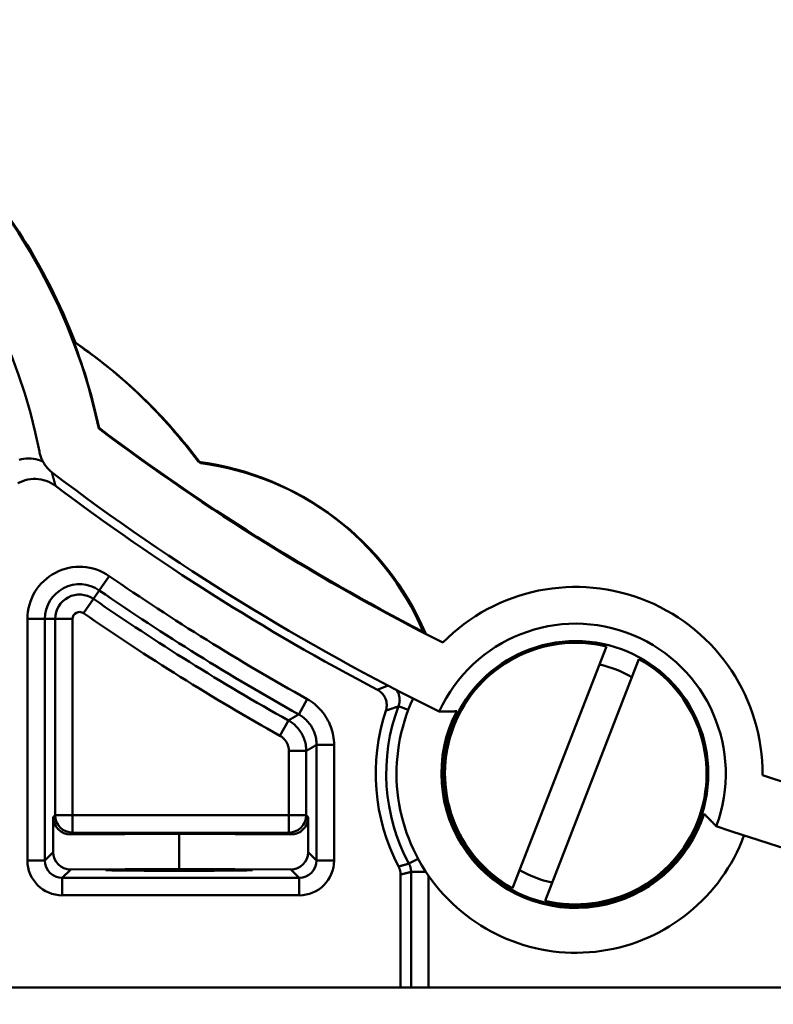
# Model space of a CAD drawing. Header units: millimetres. Extents: x 38 to 394, y 96 to 393.
# Tile 7 of 15: x 91 to 112, y 243 to 271. Entities that reach past the tile are written whole.
import ezdxf

# ---------------------------------------------------------------- set-up
doc = ezdxf.new("R2010")
doc.units = ezdxf.units.MM
for name, color, linetype, lineweight in [('Arêtes tangentes visibles(GABARIT)', 7, 'Continuous', 50), ('Arêtes visibles(GABARIT)', 7, 'Continuous', 50), ('Cotes(GABARIT)', 7, 'Continuous', 25)]:
    doc.layers.add(name, color=color, linetype=linetype, lineweight=lineweight)
doc.styles.add('Courant-BSI', font='arial.ttf')
doc.dimstyles.new('MS-Relais', dxfattribs={"dimtxt": 3.5, "dimasz": 2.5, "dimexe": 2, "dimexo": 2, "dimgap": 0.3, "dimtad": 1, "dimtoh": 1, "dimrnd": 1e-08, "dimtxsty": 'Courant-BSI', "dimcen": 0.09, "dimdle": 6, "dimclrd": 7, "dimclre": 7, "dimclrt": 7, "dimazin": 2, "dimtfac": 0.571429, "dimtmove": 0, "dimatfit": 3, "dimfxl": 1, "dimtolj": 1, "dimlwd": 25, "dimlwe": 25, "dimarcsym": 0})

# ---------------------------------------------------------------- blocks, each defined once
blk = doc.blocks.new('*D14')
at = {"layer": 'Cotes(GABARIT)', "color": 7, "linetype": 'Continuous', "lineweight": 25}
for p, q in [((47.428, 241.088), (47.428, 223.088)), ((217.428, 241.088), (217.428, 223.088)), ((49.928, 225.088), (214.928, 225.088))]:
    blk.add_line(p, q, dxfattribs=at)
at = {"layer": 'Cotes(GABARIT)', "color": 7, "linetype": 'Continuous'}
for points in [[(49.928, 225.505), (49.928, 224.671), (47.428, 225.088)], [(214.928, 225.505), (214.928, 224.671), (217.428, 225.088)]]:
    blk.add_solid(points, dxfattribs=at)
at = {"layer": 'Defpoints', "color": 0, "linetype": 'Continuous'}
for p in [(47.428, 243.088), (217.428, 243.088), (217.428, 225.088)]:
    blk.add_point(p, dxfattribs=at)
at = {"layer": 'Cotes(GABARIT)', "color": 7, "linetype": 'Continuous', "lineweight": 25, "insert": (128.732, 228.962), "char_height": 3.5, "attachment_point": 1, "style": 'Courant-BSI'}
blk.add_mtext('\\A1;170', dxfattribs=at)
blk = doc.blocks.new('*D21')
at = {"layer": 'Cotes(GABARIT)', "color": 7, "linetype": 'Continuous', "lineweight": 25}
for p, q in [((81.428, 252.801), (81.428, 232.114)), ((183.428, 252.801), (183.428, 232.114)), ((83.928, 234.114), (180.928, 234.114))]:
    blk.add_line(p, q, dxfattribs=at)
at = {"layer": 'Cotes(GABARIT)', "color": 7, "linetype": 'Continuous'}
for points in [[(83.928, 234.531), (83.928, 233.697), (81.428, 234.114)], [(180.928, 234.531), (180.928, 233.697), (183.428, 234.114)]]:
    blk.add_solid(points, dxfattribs=at)
at = {"layer": 'Defpoints', "color": 0, "linetype": 'Continuous'}
for p in [(81.428, 254.801), (183.428, 254.801), (183.428, 234.114)]:
    blk.add_point(p, dxfattribs=at)
at = {"layer": 'Cotes(GABARIT)', "color": 7, "linetype": 'Continuous', "lineweight": 25, "insert": (128.744, 237.988), "char_height": 3.5, "attachment_point": 1, "style": 'Courant-BSI'}
blk.add_mtext('\\A1;102', dxfattribs=at)

msp = doc.modelspace()

# ---------------------------------------------------------------- linework, layer by layer
at = {"layer": 'Arêtes tangentes visibles(GABARIT)'}
for p, q in [((93.223, 254.8915), (92.9387, 254.4802)), ((92.9387, 254.4802), (92.7699, 254.2361)), ((92.4855, 253.8249), (92.7699, 254.2361)), ((90.8767, 253.6613), (90.8767, 246.7353)), ((90.8767, 253.6613), (91.3767, 253.6613)), ((91.3767, 253.6613), (91.6735, 253.6613)), ((91.3767, 246.7353), (91.3767, 253.6613)), ((92.1735, 253.6613), (91.6735, 253.6613)), ((91.6735, 253.6613), (91.6735, 248.0322)), ((92.1735, 248.0322), (92.1735, 253.6613)), ((98.8977, 251.3614), (98.6545, 250.9245)), ((101.7934, 251.0497), (101.5163, 251.1549)), ((98.3599, 250.7491), (98.1156, 250.3129)), ((98.8712, 249.8766), (98.3713, 249.8766)), ((98.3713, 249.8766), (98.3713, 248.0322)), ((98.8712, 248.0322), (98.8712, 249.8766)), ((99.668, 250.0508), (99.168, 250.0508)), ((99.168, 250.0508), (99.168, 246.7353)), ((99.668, 246.7353), (99.668, 250.0508)), ((91.6735, 248.0322), (91.6182, 247.9769)), ((92.1735, 248.0322), (91.6735, 248.0322)), ((92.1735, 247.5322), (92.1735, 248.0322)), ((98.3713, 248.0322), (92.1735, 248.0322)), ((98.8712, 248.0322), (98.3713, 248.0322)), ((98.3713, 248.0322), (98.3713, 247.5322)), ((98.9268, 247.9766), (98.8712, 248.0322)), ((92.1208, 247.4795), (92.1735, 247.5322)), ((92.1735, 247.5322), (98.3713, 247.5322)), ((98.3713, 247.5322), (98.4244, 247.479)), ((91.6183, 246.9769), (91.3767, 246.7353)), ((99.168, 246.7353), (98.9268, 246.9765)), ((102.0763, 246.7844), (101.8155, 246.6436)), ((91.3767, 246.7353), (90.8767, 246.7353)), ((91.8767, 246.2353), (92.1208, 246.4795)), ((98.4243, 246.4791), (98.6681, 246.2353)), ((99.168, 246.7353), (99.668, 246.7353)), ((91.8767, 246.2353), (91.8767, 245.7354)), ((98.6681, 246.2353), (91.8767, 246.2353)), ((98.6681, 246.2353), (98.6681, 245.7354)), ((102.3022, 246.406), (101.8756, 246.406)), ((101.8756, 246.406), (101.8756, 243.0881)), ((102.3756, 243.0881), (102.3756, 246.2973)), ((91.8767, 245.7354), (98.6681, 245.7354))]:
    msp.add_line(p, q, dxfattribs=at)
at = {"layer": 'Arêtes tangentes visibles(GABARIT)', "flags": 128}
for points in [[(91.6839, 257.4739), (91.6821, 257.4807), (91.6802, 257.4876), (91.6784, 257.4945), (91.6765, 257.5013), (91.6747, 257.5082), (91.6728, 257.5151), (91.6709, 257.522), (91.6691, 257.5288), (91.6672, 257.5357), (91.6653, 257.5426), (91.6635, 257.5495), (91.6616, 257.5564), (91.6597, 257.5633), (91.6578, 257.5702), (91.656, 257.577), (91.6541, 257.5839), (91.6522, 257.5908), (91.6503, 257.5977), (91.6484, 257.6046), (91.6465, 257.6116), (91.6446, 257.6185), (91.6427, 257.6254), (91.6408, 257.6323), (91.6389, 257.6392), (91.637, 257.6461), (91.6351, 257.653), (91.6332, 257.66), (91.6313, 257.6669), (91.6294, 257.6738), (91.6274, 257.6807), (91.6255, 257.6877), (91.6236, 257.6946), (91.6217, 257.7016), (91.6197, 257.7085), (91.6178, 257.7154), (91.6159, 257.7224), (91.6139, 257.7293), (91.612, 257.7363), (91.6101, 257.7432), (91.6081, 257.7502), (91.6062, 257.7571), (91.6042, 257.7641), (91.6023, 257.7711), (91.6003, 257.778), (91.5984, 257.785), (91.5964, 257.792), (91.5944, 257.7989), (91.5925, 257.8059), (91.5905, 257.8129), (91.5885, 257.8199), (91.5866, 257.8269), (91.5846, 257.8339), (91.5826, 257.8408), (91.5806, 257.8478), (91.5787, 257.8548), (91.5767, 257.8618), (91.5747, 257.8688)], [(101.2146, 251.7505), (101.2091, 251.7483), (101.2036, 251.7462), (101.1981, 251.744), (101.1926, 251.7419), (101.1871, 251.7398), (101.1816, 251.7376), (101.1761, 251.7355), (101.1707, 251.7333), (101.1652, 251.7312), (101.1597, 251.729), (101.1542, 251.7269), (101.1488, 251.7247), (101.1433, 251.7226), (101.1378, 251.7204), (101.1324, 251.7183), (101.1269, 251.7161), (101.1215, 251.714), (101.116, 251.7118), (101.1106, 251.7097), (101.1051, 251.7075), (101.0997, 251.7053), (101.0942, 251.7032), (101.0888, 251.701), (101.0833, 251.6989), (101.0779, 251.6967), (101.0724, 251.6945), (101.067, 251.6924), (101.0616, 251.6902), (101.0561, 251.688), (101.0507, 251.6859), (101.0453, 251.6837), (101.0399, 251.6815), (101.0344, 251.6794), (101.029, 251.6772), (101.0236, 251.675), (101.0182, 251.6729), (101.0128, 251.6707), (101.0074, 251.6685), (101.002, 251.6663), (100.9965, 251.6642), (100.9911, 251.662), (100.9857, 251.6598), (100.9803, 251.6576), (100.9749, 251.6554), (100.9695, 251.6533), (100.9641, 251.6511), (100.9588, 251.6489), (100.9534, 251.6467), (100.948, 251.6445), (100.9426, 251.6423), (100.9372, 251.6402), (100.9318, 251.638), (100.9264, 251.6358), (100.9211, 251.6336), (100.9157, 251.6314), (100.9103, 251.6292)], [(101.453, 251.6267), (101.4649, 251.6097), (101.476, 251.5922), (101.4864, 251.5743), (101.496, 251.556), (101.5049, 251.5373), (101.513, 251.5182), (101.5203, 251.4989), (101.5267, 251.4793), (101.5324, 251.4594), (101.5373, 251.4393), (101.5413, 251.4191), (101.5445, 251.3986), (101.5468, 251.3781), (101.5482, 251.3575), (101.5489, 251.3369), (101.5486, 251.3163), (101.5475, 251.2957), (101.5456, 251.2751), (101.5428, 251.2546), (101.5392, 251.2342), (101.5347, 251.214), (101.5293, 251.194), (101.5232, 251.1742), (101.5163, 251.1549)], [(99.668, 250.0508), (99.6665, 250.117), (99.6621, 250.1831), (99.6547, 250.249), (99.6445, 250.3146), (99.6313, 250.3798), (99.6154, 250.4443), (99.5966, 250.508), (99.575, 250.5707), (99.5507, 250.6324), (99.5236, 250.6929), (99.4938, 250.7523), (99.4615, 250.8103), (99.4266, 250.8668), (99.3892, 250.9217), (99.3495, 250.9749), (99.3075, 251.0263), (99.2632, 251.0757), (99.2167, 251.1233), (99.168, 251.1688), (99.1173, 251.2122), (99.0648, 251.2532), (99.0106, 251.2918), (98.9548, 251.3279), (98.8977, 251.3614)], [(101.1523, 251.0295), (101.1575, 251.0313), (101.1627, 251.0332), (101.168, 251.035), (101.1732, 251.0369), (101.1784, 251.0388), (101.1836, 251.0406), (101.1888, 251.0425), (101.1941, 251.0443), (101.1993, 251.0462), (101.2045, 251.048), (101.2098, 251.0499), (101.215, 251.0517), (101.2202, 251.0535), (101.2255, 251.0554), (101.2307, 251.0572), (101.2359, 251.0591), (101.2412, 251.0609), (101.2464, 251.0627), (101.2517, 251.0646), (101.2569, 251.0664), (101.2622, 251.0683), (101.2674, 251.0701), (101.2727, 251.0719), (101.2779, 251.0738), (101.2832, 251.0756), (101.2884, 251.0774), (101.2937, 251.0792), (101.299, 251.0811), (101.3042, 251.0829), (101.3095, 251.0847), (101.3148, 251.0865), (101.32, 251.0884), (101.3253, 251.0902), (101.3306, 251.092), (101.3359, 251.0938), (101.3411, 251.0956), (101.3464, 251.0974), (101.3517, 251.0993), (101.357, 251.1011), (101.3623, 251.1029), (101.3675, 251.1047), (101.3728, 251.1065), (101.3781, 251.1083), (101.3834, 251.1101), (101.3887, 251.1119), (101.394, 251.1137), (101.3993, 251.1155), (101.4046, 251.1173), (101.4099, 251.1191), (101.4152, 251.1209), (101.4205, 251.1227), (101.4258, 251.1245), (101.4311, 251.1263), (101.4364, 251.1281), (101.4417, 251.1299), (101.4471, 251.1317), (101.4524, 251.1335), (101.4577, 251.1353), (101.463, 251.1371), (101.4683, 251.1388), (101.4737, 251.1406), (101.479, 251.1424), (101.4843, 251.1442), (101.4896, 251.146), (101.495, 251.1478), (101.5003, 251.1495), (101.5056, 251.1513), (101.511, 251.1531), (101.5163, 251.1549)], [(98.6545, 250.9245), (98.6502, 250.9219), (98.6458, 250.9194), (98.6415, 250.9168), (98.6372, 250.9142), (98.6328, 250.9116), (98.6285, 250.909), (98.6242, 250.9065), (98.6198, 250.9039), (98.6155, 250.9013), (98.6112, 250.8987), (98.6068, 250.8961), (98.6025, 250.8935), (98.5982, 250.891), (98.5938, 250.8884), (98.5895, 250.8858), (98.5852, 250.8832), (98.5808, 250.8806), (98.5765, 250.8781), (98.5722, 250.8755), (98.5678, 250.8729), (98.5635, 250.8703), (98.5592, 250.8677), (98.5548, 250.8651), (98.5505, 250.8626), (98.5462, 250.86), (98.5418, 250.8574), (98.5375, 250.8548), (98.5332, 250.8522), (98.5288, 250.8497), (98.5245, 250.8471), (98.5202, 250.8445), (98.5158, 250.8419), (98.5115, 250.8393), (98.5072, 250.8368), (98.5028, 250.8342), (98.4985, 250.8316), (98.4942, 250.829), (98.4898, 250.8264), (98.4855, 250.8239), (98.4812, 250.8213), (98.4768, 250.8187), (98.4725, 250.8161), (98.4682, 250.8136), (98.4638, 250.811), (98.4595, 250.8084), (98.4552, 250.8058), (98.4508, 250.8032), (98.4465, 250.8007), (98.4422, 250.7981), (98.4378, 250.7955), (98.4335, 250.7929), (98.4292, 250.7904), (98.4248, 250.7878), (98.4205, 250.7852), (98.4162, 250.7826), (98.4118, 250.78), (98.4075, 250.7775), (98.4032, 250.7749), (98.3988, 250.7723), (98.3945, 250.7697), (98.3902, 250.7672), (98.3858, 250.7646), (98.3815, 250.762), (98.3772, 250.7594), (98.3728, 250.7568), (98.3685, 250.7543), (98.3642, 250.7517), (98.3599, 250.7491)], [(98.8712, 249.8766), (98.8703, 249.9207), (98.8674, 249.9647), (98.8625, 250.0087), (98.8556, 250.0526), (98.8469, 250.096), (98.8362, 250.1391), (98.8236, 250.1815), (98.8092, 250.2233), (98.793, 250.2643), (98.775, 250.3046), (98.7552, 250.3441), (98.7337, 250.3827), (98.7105, 250.4203), (98.6857, 250.4568), (98.6593, 250.4922), (98.6314, 250.5263), (98.602, 250.5592), (98.5711, 250.5908), (98.5389, 250.621), (98.5053, 250.6498), (98.4706, 250.677), (98.4347, 250.7027), (98.3977, 250.7268), (98.3599, 250.7491)], [(98.6545, 250.9245), (98.6926, 250.9022), (98.7297, 250.8782), (98.7659, 250.8524), (98.8009, 250.8251), (98.8347, 250.7962), (98.8672, 250.7658), (98.8982, 250.7341), (98.9277, 250.7011), (98.9557, 250.6669), (98.9822, 250.6314), (99.0071, 250.5948), (99.0303, 250.5571), (99.0519, 250.5185), (99.0718, 250.4789), (99.0898, 250.4386), (99.106, 250.3974), (99.1204, 250.3556), (99.1329, 250.3131), (99.1436, 250.2701), (99.1523, 250.2267), (99.1592, 250.183), (99.1641, 250.139), (99.167, 250.0949), (99.168, 250.0508)], [(98.1156, 250.3129), (98.1345, 250.3017), (98.153, 250.2897), (98.1709, 250.2768), (98.1883, 250.2632), (98.2051, 250.2488), (98.2212, 250.2337), (98.2366, 250.2179), (98.2514, 250.2015), (98.2653, 250.1844), (98.2785, 250.1667), (98.2909, 250.1485), (98.3025, 250.1297), (98.3132, 250.1104), (98.3231, 250.0906), (98.3322, 250.0705), (98.3403, 250.05), (98.3475, 250.0291), (98.3537, 250.0079), (98.3591, 249.9863), (98.3635, 249.9646), (98.3669, 249.9427), (98.3693, 249.9207), (98.3708, 249.8986), (98.3713, 249.8766)], [(98.8712, 249.8766), (98.8756, 249.8792), (98.88, 249.8818), (98.8843, 249.8843), (98.8887, 249.8869), (98.8931, 249.8894), (98.8974, 249.892), (98.9018, 249.8946), (98.9062, 249.8971), (98.9105, 249.8997), (98.9149, 249.9022), (98.9193, 249.9048), (98.9236, 249.9073), (98.928, 249.9099), (98.9323, 249.9125), (98.9367, 249.915), (98.9411, 249.9176), (98.9454, 249.9201), (98.9498, 249.9227), (98.9542, 249.9253), (98.9585, 249.9278), (98.9629, 249.9304), (98.9673, 249.9329), (98.9716, 249.9355), (98.976, 249.9381), (98.9804, 249.9406), (98.9847, 249.9432), (98.9891, 249.9458), (98.9935, 249.9483), (98.9978, 249.9509), (99.0022, 249.9534), (99.0065, 249.956), (99.0109, 249.9586), (99.0153, 249.9611), (99.0196, 249.9637), (99.024, 249.9662), (99.0284, 249.9688), (99.0327, 249.9714), (99.0371, 249.9739), (99.0415, 249.9765), (99.0458, 249.9791), (99.0502, 249.9816), (99.0546, 249.9842), (99.0589, 249.9867), (99.0633, 249.9893), (99.0676, 249.9919), (99.072, 249.9944), (99.0764, 249.997), (99.0807, 249.9996), (99.0851, 250.0021), (99.0895, 250.0047), (99.0938, 250.0072), (99.0982, 250.0098), (99.1026, 250.0124), (99.1069, 250.0149), (99.1113, 250.0175), (99.1157, 250.0201), (99.12, 250.0226), (99.1244, 250.0252), (99.1288, 250.0278), (99.1331, 250.0303), (99.1375, 250.0329), (99.1418, 250.0355), (99.1462, 250.038), (99.1506, 250.0406), (99.1549, 250.0431), (99.1593, 250.0457), (99.1637, 250.0483), (99.168, 250.0508)], [(101.8155, 246.6436), (101.8112, 246.6424), (101.8069, 246.6412), (101.8025, 246.64), (101.7982, 246.6388), (101.7939, 246.6376), (101.7896, 246.6365), (101.7853, 246.6353), (101.7809, 246.6341), (101.7766, 246.6329), (101.7723, 246.6317), (101.768, 246.6306), (101.7637, 246.6294), (101.7593, 246.6282), (101.755, 246.627), (101.7507, 246.6258), (101.7464, 246.6247), (101.7421, 246.6235), (101.7377, 246.6223), (101.7334, 246.6211), (101.7291, 246.62), (101.7248, 246.6188), (101.7205, 246.6176), (101.7161, 246.6164), (101.7118, 246.6153), (101.7075, 246.6141), (101.7032, 246.6129), (101.6988, 246.6118), (101.6945, 246.6106), (101.6902, 246.6094), (101.6859, 246.6082), (101.6816, 246.6071), (101.6772, 246.6059), (101.6729, 246.6047), (101.6686, 246.6036), (101.6643, 246.6024), (101.6599, 246.6012), (101.6556, 246.6001), (101.6513, 246.5989), (101.647, 246.5977), (101.6427, 246.5966), (101.6383, 246.5954), (101.634, 246.5942), (101.6297, 246.5931), (101.6254, 246.5919), (101.621, 246.5907), (101.6167, 246.5896), (101.6124, 246.5884), (101.6081, 246.5873), (101.6038, 246.5861), (101.5994, 246.5849), (101.5951, 246.5838), (101.5908, 246.5826), (101.5865, 246.5815), (101.5821, 246.5803), (101.5778, 246.5791), (101.5735, 246.578), (101.5692, 246.5768), (101.5648, 246.5757), (101.5605, 246.5745), (101.5562, 246.5734), (101.5519, 246.5722), (101.5476, 246.5711), (101.5432, 246.5699), (101.5389, 246.5687), (101.5346, 246.5676), (101.5303, 246.5664), (101.5259, 246.5653), (101.5216, 246.5641), (101.5173, 246.563)], [(101.8155, 246.6436), (101.8203, 246.6344), (101.8249, 246.6252), (101.8293, 246.6159), (101.8336, 246.6065), (101.8376, 246.597), (101.8415, 246.5874), (101.8451, 246.5778), (101.8486, 246.568), (101.8518, 246.5582), (101.8549, 246.5484), (101.8577, 246.5385), (101.8603, 246.5285), (101.8627, 246.5185), (101.865, 246.5084), (101.867, 246.4983), (101.8688, 246.4881), (101.8704, 246.4779), (101.8717, 246.4677), (101.8729, 246.4574), (101.8739, 246.4471), (101.8746, 246.4369), (101.8751, 246.4265), (101.8755, 246.4162), (101.8756, 246.406)], [(101.5745, 246.3308), (101.5788, 246.3319), (101.5832, 246.333), (101.5875, 246.3341), (101.5919, 246.3351), (101.5963, 246.3362), (101.6006, 246.3373), (101.605, 246.3384), (101.6094, 246.3394), (101.6137, 246.3405), (101.6181, 246.3416), (101.6225, 246.3427), (101.6268, 246.3438), (101.6312, 246.3448), (101.6356, 246.3459), (101.6399, 246.347), (101.6443, 246.3481), (101.6486, 246.3492), (101.653, 246.3502), (101.6574, 246.3513), (101.6617, 246.3524), (101.6661, 246.3535), (101.6705, 246.3546), (101.6748, 246.3557), (101.6792, 246.3567), (101.6836, 246.3578), (101.6879, 246.3589), (101.6923, 246.36), (101.6966, 246.3611), (101.701, 246.3622), (101.7054, 246.3632), (101.7097, 246.3643), (101.7141, 246.3654), (101.7185, 246.3665), (101.7228, 246.3676), (101.7272, 246.3687), (101.7316, 246.3698), (101.7359, 246.3709), (101.7403, 246.372), (101.7447, 246.373), (101.749, 246.3741), (101.7534, 246.3752), (101.7577, 246.3763), (101.7621, 246.3774), (101.7665, 246.3785), (101.7708, 246.3796), (101.7752, 246.3807), (101.7796, 246.3818), (101.7839, 246.3829), (101.7883, 246.384), (101.7927, 246.3851), (101.797, 246.3862), (101.8014, 246.3873), (101.8057, 246.3884), (101.8101, 246.3894), (101.8145, 246.3905), (101.8188, 246.3916), (101.8232, 246.3927), (101.8276, 246.3938), (101.8319, 246.3949), (101.8363, 246.396), (101.8407, 246.3971), (101.845, 246.3982), (101.8494, 246.3993), (101.8538, 246.4004), (101.8581, 246.4015), (101.8625, 246.4026), (101.8668, 246.4037), (101.8712, 246.4048), (101.8756, 246.406)]]:
    msp.add_lwpolyline(points, dxfattribs=at)
at = {"layer": 'Arêtes tangentes visibles(GABARIT)'}
for centre, radius, start, end in [((92.3724, 253.6613), 1.4957, 55.33649, 180), ((132.4282, 311.5881), 68.9315, 235.336487, 240.893628), ((92.3724, 253.6613), 0.9957, 55.33649, 180), ((132.4282, 311.5881), 69.4315, 235.336487, 240.893628), ((92.3724, 253.6613), 0.6989, 55.33649, 180), ((132.4282, 311.5881), 69.7283, 235.336487, 240.75221), ((92.3724, 253.6613), 0.1989, 55.33649, 180), ((132.4282, 311.5881), 70.2283, 235.336487, 240.75221), ((106.5971, 249.2262), 5.4345, 159.21373, 208.37473)]:
    msp.add_arc(centre, radius, start, end, dxfattribs=at)
for centre, major_axis, ratio, start_param, end_param in [((92.1735, 248.0322), (0.3536, -0.3536), 0.9999239, 3.9270289, 5.4977491), ((98.3713, 248.0322), (0.3536, 0.3536), 0.9999239, 3.9270289, 5.4977491), ((91.8767, 246.7354), (-0.7072, -0.7072), 0.9999239, 5.4978252, 7.0685454), ((91.8767, 246.7354), (-0.3536, -0.3536), 0.9997716, 5.4978252, 7.0685454), ((98.668, 246.7354), (0.7072, -0.7072), 0.9999239, 5.4978252, 7.0685454), ((98.668, 246.7354), (0.3536, -0.3536), 0.9997716, 5.4978252, 7.0685454)]:
    msp.add_ellipse(centre, major_axis=major_axis, ratio=ratio, start_param=start_param, end_param=end_param, dxfattribs=at)
at = {"layer": 'Arêtes visibles(GABARIT)'}
for p, q in [((92.9313, 259.1384), (92.9252, 259.1168)), ((95.7793, 258.1634), (95.7914, 258.184)), ((102.2271, 253.2883), (102.2606, 253.3194)), ((102.782, 252.9807), (102.7876, 253.0013)), ((104.7861, 245.9425), (107.4759, 252.8718)), ((108.4081, 252.5099), (105.7183, 245.5807)), ((111.9602, 249.2019), (111.9496, 249.1833)), ((91.6183, 246.9769), (91.6182, 247.9769)), ((98.9268, 247.9658), (98.9268, 247.9766)), ((98.9268, 246.9704), (98.9268, 247.9658)), ((95.2282, 247.4951), (92.1208, 247.4795)), ((98.4244, 247.479), (95.2282, 247.4951)), ((95.2282, 246.4952), (95.2282, 247.4951)), ((95.2282, 246.4952), (92.1208, 246.4795)), ((98.4243, 246.4791), (95.2282, 246.4952)), ((101.5745, 243.0881), (101.5745, 246.3308)), ((59.5795, 243.0881), (101.5745, 243.0881)), ((101.8756, 243.0881), (101.5745, 243.0881)), ((101.8756, 243.0881), (102.3756, 243.0881)), ((162.4809, 243.0881), (102.3756, 243.0881))]:
    msp.add_line(p, q, dxfattribs=at)
at = {"layer": 'Arêtes visibles(GABARIT)', "flags": 128}
for points in [[(92.2058, 261.6977), (92.2056, 261.6946), (92.2053, 261.6914), (92.205, 261.6882), (92.2048, 261.685), (92.2045, 261.6819), (92.2042, 261.6787), (92.204, 261.6755), (92.2037, 261.6724), (92.2035, 261.6692), (92.2032, 261.666), (92.2029, 261.6629), (92.2026, 261.6597), (92.2024, 261.6565), (92.2021, 261.6534), (92.2018, 261.6502), (92.2016, 261.647), (92.2013, 261.6439), (92.201, 261.6407), (92.2007, 261.6375), (92.2005, 261.6343), (92.2002, 261.6312), (92.1999, 261.628), (92.1997, 261.6248), (92.1994, 261.6217)], [(91.5989, 257.8498), (91.5749, 257.8687), (91.5514, 257.8882), (91.5286, 257.9085), (91.5065, 257.9294), (91.485, 257.951), (91.4641, 257.9732), (91.444, 257.9961), (91.4245, 258.0195), (91.4058, 258.0436), (91.3878, 258.0682), (91.3705, 258.0934), (91.354, 258.1191), (91.3383, 258.1453), (91.3234, 258.172), (91.3094, 258.199), (91.2962, 258.2265), (91.2838, 258.2544), (91.2723, 258.2826), (91.2617, 258.3111), (91.2519, 258.34), (91.243, 258.3691), (91.235, 258.3986), (91.2279, 258.4282), (91.2217, 258.4582)], [(91.3211, 258.1764), (91.2562, 258.2026), (91.1895, 258.2244), (91.1213, 258.2414), (91.0522, 258.2537), (90.9827, 258.261), (90.9129, 258.2635), (90.8432, 258.2612), (90.7738, 258.254), (90.7051, 258.2421), (90.6378, 258.2255)], [(90.6036, 257.5529), (90.6719, 257.5869), (90.7428, 257.6156), (90.8154, 257.6387), (90.8895, 257.6562), (90.9647, 257.6681), (91.0408, 257.6741), (91.1172, 257.6744), (91.1933, 257.6689), (91.2687, 257.6575), (91.343, 257.6405), (91.416, 257.6177), (91.4869, 257.5896), (91.5554, 257.5561), (91.6212, 257.5175), (91.6839, 257.4739)], [(100.9103, 251.6292), (100.9359, 251.6148), (100.9605, 251.599), (100.9841, 251.5817), (101.0067, 251.5631), (101.0282, 251.5432), (101.0484, 251.5221), (101.0675, 251.4998), (101.0852, 251.4764), (101.1014, 251.452), (101.1162, 251.4268), (101.1295, 251.4008), (101.1413, 251.374), (101.1514, 251.3465), (101.16, 251.3184), (101.1669, 251.2899), (101.1721, 251.2611), (101.1756, 251.232), (101.1774, 251.2027), (101.1775, 251.1734), (101.1758, 251.1441), (101.1725, 251.115), (101.1675, 251.0861), (101.1607, 251.0576), (101.1523, 251.0295)], [(102.6839, 251.0067), (102.6934, 251.0068), (102.7029, 251.0069), (102.7125, 251.007), (102.7221, 251.0072), (102.7317, 251.0073), (102.7413, 251.0074), (102.7509, 251.0075), (102.7606, 251.0076), (102.7702, 251.0078), (102.7799, 251.0079), (102.7896, 251.008), (102.7994, 251.0081), (102.8091, 251.0082), (102.8188, 251.0083), (102.8286, 251.0085), (102.8384, 251.0086), (102.8482, 251.0087), (102.858, 251.0088), (102.8678, 251.0089), (102.8776, 251.009), (102.8874, 251.0091), (102.8973, 251.0092), (102.9071, 251.0093), (102.917, 251.0094), (102.9269, 251.0095), (102.9367, 251.0097), (102.9466, 251.0098), (102.9565, 251.0099), (102.9664, 251.01), (102.9763, 251.0101), (102.9861, 251.0102), (102.996, 251.0103), (103.0059, 251.0104), (103.0158, 251.0105), (103.0257, 251.0105), (103.0356, 251.0106), (103.0455, 251.0107), (103.0554, 251.0108), (103.0653, 251.0109), (103.0752, 251.011), (103.0851, 251.0111), (103.095, 251.0112), (103.1048, 251.0113), (103.1147, 251.0113), (103.1246, 251.0114), (103.1344, 251.0115), (103.1443, 251.0116), (103.1541, 251.0116), (103.1639, 251.0117), (103.1738, 251.0118), (103.1836, 251.0119)], [(110.2735, 248.0751), (110.2804, 248.0681), (110.2872, 248.0612), (110.2941, 248.0541), (110.3011, 248.0471), (110.308, 248.0401), (110.3149, 248.0331), (110.3218, 248.0261), (110.3287, 248.019), (110.3356, 248.012), (110.3426, 248.0049), (110.3495, 247.9979), (110.3564, 247.9908), (110.3633, 247.9838), (110.3703, 247.9767), (110.3772, 247.9696), (110.3841, 247.9626), (110.3911, 247.9555), (110.398, 247.9485), (110.4049, 247.9414), (110.4119, 247.9343), (110.4188, 247.9273), (110.4257, 247.9202), (110.4326, 247.9131), (110.4395, 247.9061), (110.4464, 247.899), (110.4534, 247.892), (110.4603, 247.8849), (110.4671, 247.8779), (110.474, 247.8708), (110.4809, 247.8638), (110.4878, 247.8568), (110.4947, 247.8498), (110.5015, 247.8427), (110.5084, 247.8357), (110.5152, 247.8287), (110.522, 247.8217), (110.5289, 247.8147), (110.5357, 247.8078), (110.5425, 247.8008), (110.5493, 247.7938), (110.5561, 247.7869), (110.5628, 247.78), (110.5696, 247.773), (110.5763, 247.7661), (110.5831, 247.7592), (110.5898, 247.7524), (110.5965, 247.7455), (110.6032, 247.7386), (110.6098, 247.7318), (110.6165, 247.7249), (110.6231, 247.7181)], [(101.5173, 246.563), (101.5219, 246.554), (101.5263, 246.545), (101.5305, 246.5358), (101.5345, 246.5266), (101.5384, 246.5173), (101.542, 246.508), (101.5455, 246.4985), (101.5488, 246.489), (101.5519, 246.4795), (101.5547, 246.4698), (101.5574, 246.4601), (101.56, 246.4504), (101.5623, 246.4406), (101.5644, 246.4307), (101.5663, 246.4209), (101.568, 246.411), (101.5695, 246.401), (101.5708, 246.391), (101.5719, 246.381), (101.5728, 246.371), (101.5735, 246.361), (101.5741, 246.351), (101.5744, 246.3409), (101.5745, 246.3308)]]:
    msp.add_lwpolyline(points, dxfattribs=at)
at = {"layer": 'Arêtes visibles(GABARIT)'}
msp.add_circle((106.5971, 249.2262), 3.8, dxfattribs=at)
for centre, radius, start, end in [((76.4785, 255.6384), 16.8105, 11.94184, 78.05816), ((76.4785, 255.6384), 15.0105, 10.82774, 79.17226), ((76.5367, 255.5802), 16.821, 20.8962, 45.1698), ((76.4785, 255.6384), 16.821, 12.00954, 20.83666), ((83.791, 249.3353), 14.8882, 36.36784, 55.61362), ((83.8557, 249.2847), 14.8882, 36.42738, 55.67316), ((132.4282, 311.5881), 65.679, 233.025755, 243.167672), ((132.4282, 311.5881), 65.658, 233.01868, 242.61442), ((94.7431, 250.0915), 8.1382, 23.12952, 82.68461), ((94.807, 250.0524), 8.1382, 23.18906, 82.74415), ((132.4282, 311.5881), 67.4895, 232.773139, 243.849824), ((132.4282, 311.5881), 67.7381, 233.022756, 242.270944), ((106.5971, 249.2262), 5.3527, 359.54082, 135.45918), ((106.5971, 249.2262), 4.2992, 339.46458, 155.53542), ((106.5971, 249.2262), 3.75, 76.44661, 241.1221), ((106.5971, 249.2262), 3.75, 256.44661, 61.1221), ((106.5971, 249.2262), 3.2, 59.79505, 77.77365), ((106.5971, 249.2262), 5.1381, 155.20193, 339.79807), ((106.5971, 249.2262), 5.7356, 161.67588, 207.66717), ((106.5971, 249.2262), 3.8524, 152.38577, 342.61423), ((132.4282, 311.5881), 65.679, 251.832328, 261.974245), ((132.4282, 311.5881), 67.4895, 251.150176, 262.226861), ((106.5971, 249.2262), 3.2, 239.79505, 257.77365)]:
    msp.add_arc(centre, radius, start, end, dxfattribs=at)
for centre, major_axis, start_param, end_param in [((92.1208, 247.9795), (-0.4653, -0.1914), 5.8955566, 7.4662767), ((98.4244, 247.979), (0.4653, -0.1914), 5.1000939, 6.6495144), ((92.1208, 246.9795), (-0.4653, -0.1914), 5.8955566, 7.4662767), ((98.4243, 246.9791), (0.4653, -0.1914), 5.1000939, 6.6585492)]:
    msp.add_ellipse(centre, major_axis=major_axis, ratio=0.9928285, start_param=start_param, end_param=end_param, dxfattribs=at)
msp.add_ellipse((95.2282, 246.4579), major_axis=(2.1, 0), ratio=0.0087265, dxfattribs=at)

# ---------------------------------------------------------------- dimensions: what is measured, and where the dimension line sits
at = {"layer": 'Cotes(GABARIT)', "color": 7, "linetype": 'Continuous', "lineweight": 25}
dim = msp.add_linear_dim(base=(183.4282, 234.114), p1=(81.4282, 254.8015), p2=(183.4282, 254.8015), angle=180, dimstyle='MS-Relais', override={"dimtoh": 0, "dimdec": 2, "dimtp": 0, "dimtm": 0, "dimtdec": 2, "dimtofl": 0, "dimatfit": 1}, dxfattribs=at)
dim.commit()
dim.dimension.update_dxf_attribs({"geometry": '*D21', "text_midpoint": (132.4282, 234.114), "dimtype": 160})
dim = msp.add_linear_dim(base=(217.4282, 225.0881), p1=(47.4282, 243.0881), p2=(217.4282, 243.0881), dimstyle='MS-Relais', override={"dimtoh": 0, "dimdec": 2, "dimtp": 0, "dimtm": 0, "dimtdec": 2, "dimtofl": 0, "dimatfit": 1}, dxfattribs=at)
dim.commit()
dim.dimension.update_dxf_attribs({"geometry": '*D14', "text_midpoint": (132.4282, 225.0881), "dimtype": 160})

doc.saveas('drawing.dxf')
